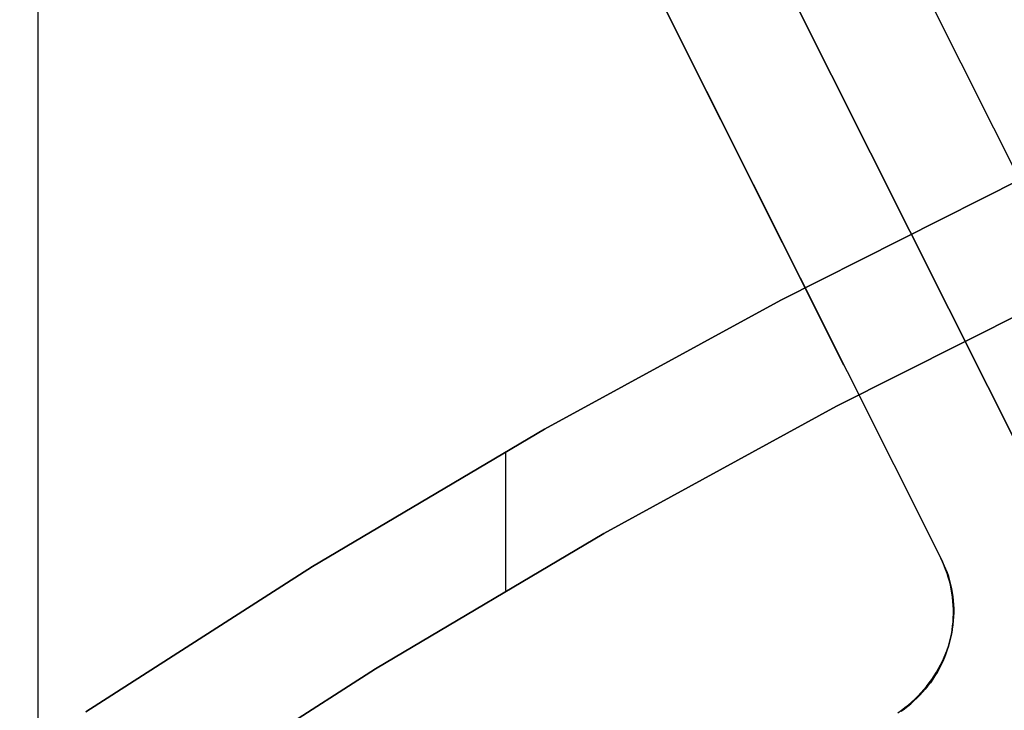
# Model space of a CAD drawing. Header units: millimetres. Extents: x 6038 to 7358, y -8545 to -7225.
# Tile 115 of 256: x 6661.77 to 6669.97, y -7830.53 to -7824.78. Entities that reach past the tile are written whole.
import ezdxf

# ---------------------------------------------------------------- set-up
doc = ezdxf.new("R2010")
doc.units = ezdxf.units.MM
doc.layers.add('color', color=7, linetype='Continuous')

msp = doc.modelspace()

# ---------------------------------------------------------------- linework, layer by layer
at = {"color": 7, "true_color": 0xffffff}
for p, q in [((6661.9229, -7823.7944, 88.1), (6661.9229, -7847.3971, 88.1)), ((6668.1093, -7827.1119, 259.6), (6670.1139, -7826.1035, 259.6)), ((6670.1139, -7826.1035, 231.7162), (6668.1093, -7827.1119, 231.7162)), ((6670.1139, -7826.1035, 245.6581), (6668.1093, -7827.1119, 245.6581)), ((6670.1139, -7826.1035, 231.7162), (6668.1093, -7827.1119, 231.7162)), ((6668.1093, -7827.1119, 259.6), (6670.1139, -7826.1035, 259.6)), ((6670.5478, -7827.0045, 231.7162), (6668.5741, -7827.9973, 231.7162)), ((6668.5741, -7827.9973, 259.6), (6670.5478, -7827.0045, 259.6)), ((6670.5478, -7827.0045, 231.7162), (6668.5741, -7827.9973, 231.7162)), ((6670.5478, -7827.0045, 245.6581), (6668.5741, -7827.9973, 245.6581)), ((6668.5741, -7827.9973, 259.6), (6670.5478, -7827.0045, 259.6)), ((6666.1408, -7828.1888, 259.6), (6668.1093, -7827.1119, 259.6)), ((6668.1093, -7827.1119, 231.7162), (6666.1408, -7828.1888, 231.7162)), ((6668.1093, -7827.1119, 245.6581), (6666.1408, -7828.1888, 245.6581)), ((6668.1093, -7827.1119, 231.7162), (6666.1408, -7828.1888, 231.7162)), ((6666.1408, -7828.1888, 259.6), (6668.1093, -7827.1119, 259.6)), ((6668.5741, -7827.9973, 231.7162), (6666.6358, -7829.0577, 231.7162)), ((6666.6358, -7829.0577, 259.6), (6668.5741, -7827.9973, 259.6)), ((6668.5741, -7827.9973, 231.7162), (6666.6358, -7829.0577, 231.7162)), ((6668.5741, -7827.9973, 245.6581), (6666.6358, -7829.0577, 245.6581)), ((6666.6358, -7829.0577, 259.6), (6668.5741, -7827.9973, 259.6)), ((6664.2106, -7829.333, 259.6), (6666.1408, -7828.1888, 259.6)), ((6666.1408, -7828.1888, 231.7162), (6664.2106, -7829.333, 231.7162)), ((6666.1408, -7828.1888, 245.6581), (6664.2106, -7829.333, 245.6581)), ((6666.1408, -7828.1888, 231.7162), (6664.2106, -7829.333, 231.7162)), ((6664.2106, -7829.333, 259.6), (6666.1408, -7828.1888, 259.6)), ((6665.8164, -7828.3749, 259.6), (6665.8164, -7829.5326, 259.6)), ((6666.6358, -7829.0577, 231.7162), (6664.7353, -7830.1843, 231.7162)), ((6664.7353, -7830.1843, 259.6), (6666.6358, -7829.0577, 259.6)), ((6666.6358, -7829.0577, 231.7162), (6664.7353, -7830.1843, 231.7162)), ((6666.6358, -7829.0577, 245.6581), (6664.7353, -7830.1843, 245.6581)), ((6664.7353, -7830.1843, 259.6), (6666.6358, -7829.0577, 259.6)), ((6662.321, -7830.5432, 259.6), (6664.2106, -7829.333, 259.6)), ((6664.2106, -7829.333, 231.7162), (6662.321, -7830.5432, 231.7162)), ((6664.2106, -7829.333, 245.6581), (6662.321, -7830.5432, 245.6581)), ((6664.2106, -7829.333, 231.7162), (6662.321, -7830.5432, 231.7162)), ((6662.321, -7830.5432, 259.6), (6664.2106, -7829.333, 259.6)), ((6664.7353, -7830.1843, 231.7162), (6662.8748, -7831.3759, 231.7162)), ((6662.8748, -7831.3759, 259.6), (6664.7353, -7830.1843, 259.6)), ((6664.7353, -7830.1843, 231.7162), (6662.8748, -7831.3759, 231.7162)), ((6664.7353, -7830.1843, 245.6581), (6662.8748, -7831.3759, 245.6581)), ((6662.8748, -7831.3759, 259.6), (6664.7353, -7830.1843, 259.6))]:
    msp.add_line(p, q, dxfattribs=at)
at = {"layer": 'color', "color": 254, "true_color": 0xcad1ee}
for p, q in [((6670.9445, -7830.0501, 26.2), (6632.0055, -7752.353, -10.8429)), ((6665.609, -7819.4038, 30.3), (6682.6347, -7853.3762, 30.3)), ((6671.23, -7828.3677, 30.3), (6666.9717, -7819.8708, 30.3)), ((6671.23, -7828.3677, 30.3), (6666.9717, -7819.8708, 30.3)), ((6671.23, -7828.3677, 27.7841), (6666.9717, -7819.8708, 23.7335)), ((6670.4234, -7826.7581, 27.0168), (6666.9717, -7819.8708, 27.0168)), ((6671.23, -7828.3677, 27.7841), (6666.9717, -7819.8708, 23.7335)), ((6665.1834, -7820.7664, 30.3), (6669.4417, -7829.2632, 30.3)), ((6665.1834, -7820.7664, 30.3), (6669.4417, -7829.2632, 30.3)), ((6665.1834, -7820.7664, 23.7334), (6669.4417, -7829.2632, 27.7839)), ((6668.6352, -7827.6538, 27.0167), (6665.1834, -7820.7664, 27.0167)), ((6665.1834, -7820.7664, 23.7334), (6669.4417, -7829.2632, 27.7839)), ((6667.3126, -7825.0148, 25.7587), (6667.3126, -7825.0148, 30.3)), ((6669.4417, -7829.2632, 30.3), (6669.4565, -7829.2941, 30.3)), ((6669.4417, -7829.2632, 27.7839), (6669.4417, -7829.2632, 30.3)), ((6669.4574, -7829.2929, 27.7983), (6669.4417, -7829.2632, 27.7839)), ((6669.4417, -7829.2632, 30.3), (6669.4565, -7829.2941, 30.3)), ((6669.4417, -7829.2632, 27.7839), (6669.4417, -7829.2632, 30.3)), ((6669.4574, -7829.2929, 27.7983), (6669.4417, -7829.2632, 27.7839)), ((6669.4565, -7829.2941, 29.042), (6669.4417, -7829.2632, 29.042)), ((6669.4565, -7829.2941, 30.3), (6669.4703, -7829.3254, 30.3)), ((6669.4565, -7829.2941, 30.3), (6669.4703, -7829.3254, 30.3)), ((6669.4703, -7829.3254, 29.042), (6669.4565, -7829.2941, 29.042)), ((6669.472, -7829.3231, 27.8126), (6669.4574, -7829.2929, 27.7983)), ((6669.472, -7829.3231, 27.8126), (6669.4574, -7829.2929, 27.7983)), ((6669.4703, -7829.3254, 30.3), (6669.4829, -7829.3572, 30.3)), ((6669.4703, -7829.3254, 30.3), (6669.4829, -7829.3572, 30.3)), ((6669.4829, -7829.3572, 29.042), (6669.4703, -7829.3254, 29.042)), ((6669.4854, -7829.3539, 27.827), (6669.472, -7829.3231, 27.8126)), ((6669.4854, -7829.3539, 27.827), (6669.472, -7829.3231, 27.8126)), ((6669.4829, -7829.3572, 30.3), (6669.4945, -7829.3893, 30.3)), ((6669.4829, -7829.3572, 30.3), (6669.4945, -7829.3893, 30.3)), ((6669.4945, -7829.3893, 29.042), (6669.4829, -7829.3572, 29.042)), ((6669.4977, -7829.3851, 27.8412), (6669.4854, -7829.3539, 27.827)), ((6669.4977, -7829.3851, 27.8412), (6669.4854, -7829.3539, 27.827)), ((6669.4945, -7829.3893, 30.3), (6669.5049, -7829.4219, 30.3)), ((6669.4945, -7829.3893, 30.3), (6669.5049, -7829.4219, 30.3)), ((6669.5049, -7829.4219, 29.042), (6669.4945, -7829.3893, 29.042)), ((6669.5088, -7829.4169, 27.8554), (6669.4977, -7829.3851, 27.8412)), ((6669.5088, -7829.4169, 27.8554), (6669.4977, -7829.3851, 27.8412)), ((6669.5049, -7829.4219, 30.3), (6669.5143, -7829.4548, 30.3)), ((6669.5049, -7829.4219, 30.3), (6669.5143, -7829.4548, 30.3)), ((6669.5143, -7829.4548, 29.042), (6669.5049, -7829.4219, 29.042)), ((6669.5186, -7829.449, 27.8696), (6669.5088, -7829.4169, 27.8554)), ((6669.5186, -7829.449, 27.8696), (6669.5088, -7829.4169, 27.8554)), ((6669.5143, -7829.4548, 30.3), (6669.5225, -7829.488, 30.3)), ((6669.5143, -7829.4548, 30.3), (6669.5225, -7829.488, 30.3)), ((6669.5225, -7829.488, 29.042), (6669.5143, -7829.4548, 29.042)), ((6669.5273, -7829.4816, 27.8836), (6669.5186, -7829.449, 27.8696)), ((6669.5273, -7829.4816, 27.8836), (6669.5186, -7829.449, 27.8696)), ((6669.5225, -7829.488, 30.3), (6669.5296, -7829.5215, 30.3)), ((6669.5225, -7829.488, 30.3), (6669.5296, -7829.5215, 30.3)), ((6669.5296, -7829.5215, 29.042), (6669.5225, -7829.488, 29.042)), ((6669.5347, -7829.5145, 27.8975), (6669.5273, -7829.4816, 27.8836)), ((6669.5347, -7829.5145, 27.8975), (6669.5273, -7829.4816, 27.8836)), ((6669.5296, -7829.5215, 30.3), (6669.5355, -7829.5551, 30.3)), ((6669.5296, -7829.5215, 30.3), (6669.5355, -7829.5551, 30.3)), ((6669.5355, -7829.5551, 29.042), (6669.5296, -7829.5215, 29.042)), ((6669.5409, -7829.5477, 27.9113), (6669.5347, -7829.5145, 27.8975)), ((6669.5409, -7829.5477, 27.9113), (6669.5347, -7829.5145, 27.8975)), ((6669.5355, -7829.5551, 30.3), (6669.5402, -7829.589, 30.3)), ((6669.5355, -7829.5551, 30.3), (6669.5402, -7829.589, 30.3)), ((6669.5402, -7829.589, 29.042), (6669.5355, -7829.5551, 29.042)), ((6669.5402, -7829.589, 30.3), (6669.5438, -7829.623, 30.3)), ((6669.5402, -7829.589, 30.3), (6669.5438, -7829.623, 30.3)), ((6669.5438, -7829.623, 29.042), (6669.5402, -7829.589, 29.042)), ((6669.5459, -7829.5812, 27.9249), (6669.5409, -7829.5477, 27.9113)), ((6669.5459, -7829.5812, 27.9249), (6669.5409, -7829.5477, 27.9113)), ((6669.5496, -7829.6149, 27.9384), (6669.5459, -7829.5812, 27.9249)), ((6669.5496, -7829.6149, 27.9384), (6669.5459, -7829.5812, 27.9249)), ((6669.5438, -7829.623, 30.3), (6669.5463, -7829.6571, 30.3)), ((6669.5438, -7829.623, 30.3), (6669.5463, -7829.6571, 30.3)), ((6669.5463, -7829.6571, 29.042), (6669.5438, -7829.623, 29.042)), ((6669.5463, -7829.6571, 30.3), (6669.5475, -7829.6913, 30.3)), ((6669.5463, -7829.6571, 30.3), (6669.5475, -7829.6913, 30.3)), ((6669.5475, -7829.6913, 29.042), (6669.5463, -7829.6571, 29.042)), ((6669.5521, -7829.6488, 27.9517), (6669.5496, -7829.6149, 27.9384)), ((6669.5521, -7829.6488, 27.9517), (6669.5496, -7829.6149, 27.9384)), ((6669.5534, -7829.6828, 27.9648), (6669.5521, -7829.6488, 27.9517)), ((6669.5534, -7829.6828, 27.9648), (6669.5521, -7829.6488, 27.9517)), ((6669.5534, -7829.717, 27.9776), (6669.5534, -7829.6828, 27.9648)), ((6669.5534, -7829.717, 27.9776), (6669.5534, -7829.6828, 27.9648)), ((6669.5466, -7829.7597, 30.3), (6669.5443, -7829.7938, 30.3)), ((6669.5466, -7829.7597, 30.3), (6669.5443, -7829.7938, 30.3)), ((6669.5443, -7829.7938, 29.042), (6669.5466, -7829.7597, 29.042)), ((6669.5476, -7829.7255, 30.3), (6669.5466, -7829.7597, 30.3)), ((6669.5476, -7829.7255, 30.3), (6669.5466, -7829.7597, 30.3)), ((6669.5466, -7829.7597, 29.042), (6669.5476, -7829.7255, 29.042)), ((6669.5475, -7829.6913, 30.3), (6669.5476, -7829.7255, 30.3)), ((6669.5475, -7829.6913, 30.3), (6669.5476, -7829.7255, 30.3)), ((6669.5476, -7829.7255, 29.042), (6669.5475, -7829.6913, 29.042)), ((6669.5496, -7829.7854, 28.0027), (6669.5521, -7829.7512, 27.9903)), ((6669.5496, -7829.7854, 28.0027), (6669.5521, -7829.7512, 27.9903)), ((6669.5521, -7829.7512, 27.9903), (6669.5534, -7829.717, 27.9776)), ((6669.5521, -7829.7512, 27.9903), (6669.5534, -7829.717, 27.9776)), ((6669.5346, -7829.8878, 28.0383), (6669.5408, -7829.8537, 28.0267)), ((6669.5346, -7829.8878, 28.0383), (6669.5408, -7829.8537, 28.0267)), ((6669.5409, -7829.8278, 30.3), (6669.5364, -7829.8617, 30.3)), ((6669.5409, -7829.8278, 30.3), (6669.5364, -7829.8617, 30.3)), ((6669.5364, -7829.8617, 29.042), (6669.5409, -7829.8278, 29.042)), ((6669.5408, -7829.8537, 28.0267), (6669.5458, -7829.8196, 28.0148)), ((6669.5408, -7829.8537, 28.0267), (6669.5458, -7829.8196, 28.0148)), ((6669.5443, -7829.7938, 30.3), (6669.5409, -7829.8278, 30.3)), ((6669.5443, -7829.7938, 30.3), (6669.5409, -7829.8278, 30.3)), ((6669.5409, -7829.8278, 29.042), (6669.5443, -7829.7938, 29.042)), ((6669.5458, -7829.8196, 28.0148), (6669.5496, -7829.7854, 28.0027)), ((6669.5458, -7829.8196, 28.0148), (6669.5496, -7829.7854, 28.0027)), ((6669.5238, -7829.9289, 30.3), (6669.5158, -7829.9622, 30.3)), ((6669.5238, -7829.9289, 30.3), (6669.5158, -7829.9622, 30.3)), ((6669.5158, -7829.9622, 29.042), (6669.5238, -7829.9289, 29.042)), ((6669.5184, -7829.9554, 28.0605), (6669.5271, -7829.9217, 28.0495)), ((6669.5184, -7829.9554, 28.0605), (6669.5271, -7829.9217, 28.0495)), ((6669.5306, -7829.8954, 30.3), (6669.5238, -7829.9289, 30.3)), ((6669.5306, -7829.8954, 30.3), (6669.5238, -7829.9289, 30.3)), ((6669.5238, -7829.9289, 29.042), (6669.5306, -7829.8954, 29.042)), ((6669.5271, -7829.9217, 28.0495), (6669.5346, -7829.8878, 28.0383)), ((6669.5271, -7829.9217, 28.0495), (6669.5346, -7829.8878, 28.0383)), ((6669.5364, -7829.8617, 30.3), (6669.5306, -7829.8954, 30.3)), ((6669.5364, -7829.8617, 30.3), (6669.5306, -7829.8954, 30.3)), ((6669.5306, -7829.8954, 29.042), (6669.5364, -7829.8617, 29.042)), ((6669.5066, -7829.9951, 30.3), (6669.4963, -7830.0277, 30.3)), ((6669.5066, -7829.9951, 30.3), (6669.4963, -7830.0277, 30.3)), ((6669.4963, -7830.0277, 29.042), (6669.5066, -7829.9951, 29.042)), ((6669.4974, -7830.0221, 28.0814), (6669.5085, -7829.9888, 28.0711)), ((6669.4974, -7830.0221, 28.0814), (6669.5085, -7829.9888, 28.0711)), ((6669.5158, -7829.9622, 30.3), (6669.5066, -7829.9951, 30.3)), ((6669.5158, -7829.9622, 30.3), (6669.5066, -7829.9951, 30.3)), ((6669.5066, -7829.9951, 29.042), (6669.5158, -7829.9622, 29.042)), ((6669.5085, -7829.9888, 28.0711), (6669.5184, -7829.9554, 28.0605)), ((6669.5085, -7829.9888, 28.0711), (6669.5184, -7829.9554, 28.0605)), ((6669.4571, -7830.1197, 28.11), (6669.4717, -7830.0875, 28.1009)), ((6669.4571, -7830.1197, 28.11), (6669.4717, -7830.0875, 28.1009)), ((6669.4725, -7830.0918, 30.3), (6669.4589, -7830.1232, 30.3)), ((6669.4725, -7830.0918, 30.3), (6669.4589, -7830.1232, 30.3)), ((6669.4589, -7830.1232, 29.042), (6669.4725, -7830.0918, 29.042)), ((6669.4717, -7830.0875, 28.1009), (6669.4852, -7830.055, 28.0913)), ((6669.4717, -7830.0875, 28.1009), (6669.4852, -7830.055, 28.0913)), ((6669.485, -7830.06, 30.3), (6669.4725, -7830.0918, 30.3)), ((6669.485, -7830.06, 30.3), (6669.4725, -7830.0918, 30.3)), ((6669.4725, -7830.0918, 29.042), (6669.485, -7830.06, 29.042)), ((6669.4963, -7830.0277, 30.3), (6669.485, -7830.06, 30.3)), ((6669.4963, -7830.0277, 30.3), (6669.485, -7830.06, 30.3)), ((6669.485, -7830.06, 29.042), (6669.4963, -7830.0277, 29.042)), ((6669.4852, -7830.055, 28.0913), (6669.4974, -7830.0221, 28.0814)), ((6669.4852, -7830.055, 28.0913), (6669.4974, -7830.0221, 28.0814)), ((6669.4066, -7830.2134, 28.1352), (6669.4246, -7830.1827, 28.1272)), ((6669.4066, -7830.2134, 28.1352), (6669.4246, -7830.1827, 28.1272)), ((6669.4246, -7830.1827, 28.1272), (6669.4414, -7830.1514, 28.1188)), ((6669.4246, -7830.1827, 28.1272), (6669.4414, -7830.1514, 28.1188)), ((6669.4443, -7830.1541, 30.3), (6669.4287, -7830.1845, 30.3)), ((6669.4443, -7830.1541, 30.3), (6669.4287, -7830.1845, 30.3)), ((6669.4287, -7830.1845, 29.042), (6669.4443, -7830.1541, 29.042)), ((6669.4414, -7830.1514, 28.1188), (6669.4571, -7830.1197, 28.11)), ((6669.4414, -7830.1514, 28.1188), (6669.4571, -7830.1197, 28.11)), ((6669.4589, -7830.1232, 30.3), (6669.4443, -7830.1541, 30.3)), ((6669.4589, -7830.1232, 30.3), (6669.4443, -7830.1541, 30.3)), ((6669.4443, -7830.1541, 29.042), (6669.4589, -7830.1232, 29.042)), ((6669.3676, -7830.2733, 28.1498), (6669.3876, -7830.2436, 28.1427)), ((6669.3676, -7830.2733, 28.1498), (6669.3876, -7830.2436, 28.1427)), ((6669.3943, -7830.2436, 30.3), (6669.3756, -7830.2723, 30.3)), ((6669.3943, -7830.2436, 30.3), (6669.3756, -7830.2723, 30.3)), ((6669.3756, -7830.2723, 29.042), (6669.3943, -7830.2436, 29.042)), ((6669.3876, -7830.2436, 28.1427), (6669.4066, -7830.2134, 28.1352)), ((6669.3876, -7830.2436, 28.1427), (6669.4066, -7830.2134, 28.1352)), ((6669.412, -7830.2144, 30.3), (6669.3943, -7830.2436, 30.3)), ((6669.412, -7830.2144, 30.3), (6669.3943, -7830.2436, 30.3)), ((6669.3943, -7830.2436, 29.042), (6669.412, -7830.2144, 29.042)), ((6669.4287, -7830.1845, 30.3), (6669.412, -7830.2144, 30.3)), ((6669.4287, -7830.1845, 30.3), (6669.412, -7830.2144, 30.3)), ((6669.412, -7830.2144, 29.042), (6669.4287, -7830.1845, 29.042)), ((6669.3013, -7830.3584, 28.1685), (6669.3244, -7830.3307, 28.1628)), ((6669.3013, -7830.3584, 28.1685), (6669.3244, -7830.3307, 28.1628)), ((6669.3353, -7830.3275, 30.3), (6669.3138, -7830.3541, 30.3)), ((6669.3353, -7830.3275, 30.3), (6669.3138, -7830.3541, 30.3)), ((6669.3138, -7830.3541, 29.042), (6669.3353, -7830.3275, 29.042)), ((6669.3244, -7830.3307, 28.1628), (6669.3465, -7830.3023, 28.1565)), ((6669.3244, -7830.3307, 28.1628), (6669.3465, -7830.3023, 28.1565)), ((6669.3559, -7830.3002, 30.3), (6669.3353, -7830.3275, 30.3)), ((6669.3559, -7830.3002, 30.3), (6669.3353, -7830.3275, 30.3)), ((6669.3353, -7830.3275, 29.042), (6669.3559, -7830.3002, 29.042)), ((6669.3465, -7830.3023, 28.1565), (6669.3676, -7830.2733, 28.1498)), ((6669.3465, -7830.3023, 28.1565), (6669.3676, -7830.2733, 28.1498)), ((6669.3756, -7830.2723, 30.3), (6669.3559, -7830.3002, 30.3)), ((6669.3756, -7830.2723, 30.3), (6669.3559, -7830.3002, 30.3)), ((6669.3559, -7830.3002, 29.042), (6669.3756, -7830.2723, 29.042)), ((6669.2439, -7830.4292, 30.3), (6669.2189, -7830.4526, 30.3)), ((6669.2439, -7830.4292, 30.3), (6669.2189, -7830.4526, 30.3)), ((6669.2189, -7830.4526, 29.042), (6669.2439, -7830.4292, 29.042)), ((6669.2266, -7830.437, 28.1831), (6669.2524, -7830.4115, 28.1787)), ((6669.2266, -7830.437, 28.1831), (6669.2524, -7830.4115, 28.1787)), ((6669.268, -7830.405, 30.3), (6669.2439, -7830.4292, 30.3)), ((6669.268, -7830.405, 30.3), (6669.2439, -7830.4292, 30.3)), ((6669.2439, -7830.4292, 29.042), (6669.268, -7830.405, 29.042)), ((6669.2524, -7830.4115, 28.1787), (6669.2773, -7830.3853, 28.1738)), ((6669.2524, -7830.4115, 28.1787), (6669.2773, -7830.3853, 28.1738)), ((6669.2913, -7830.3799, 30.3), (6669.268, -7830.405, 30.3)), ((6669.2913, -7830.3799, 30.3), (6669.268, -7830.405, 30.3)), ((6669.268, -7830.405, 29.042), (6669.2913, -7830.3799, 29.042)), ((6669.2773, -7830.3853, 28.1738), (6669.3013, -7830.3584, 28.1685)), ((6669.2773, -7830.3853, 28.1738), (6669.3013, -7830.3584, 28.1685)), ((6669.3138, -7830.3541, 30.3), (6669.2913, -7830.3799, 30.3)), ((6669.3138, -7830.3541, 30.3), (6669.2913, -7830.3799, 30.3)), ((6669.2913, -7830.3799, 29.042), (6669.3138, -7830.3541, 29.042)), ((6669.1152, -7830.5303, 28.1957), (6669.1442, -7830.5083, 28.1933)), ((6669.1152, -7830.5303, 28.1957), (6669.1442, -7830.5083, 28.1933)), ((6669.1667, -7830.4967, 30.3), (6669.1395, -7830.5174, 30.3)), ((6669.1667, -7830.4967, 30.3), (6669.1395, -7830.5174, 30.3)), ((6669.1395, -7830.5174, 29.042), (6669.1667, -7830.4967, 29.042)), ((6669.1442, -7830.5083, 28.1933), (6669.1725, -7830.4854, 28.1904)), ((6669.1442, -7830.5083, 28.1933), (6669.1725, -7830.4854, 28.1904)), ((6669.1932, -7830.4751, 30.3), (6669.1667, -7830.4967, 30.3)), ((6669.1932, -7830.4751, 30.3), (6669.1667, -7830.4967, 30.3)), ((6669.1667, -7830.4967, 29.042), (6669.1932, -7830.4751, 29.042)), ((6669.1725, -7830.4854, 28.1904), (6669.2, -7830.4616, 28.187)), ((6669.1725, -7830.4854, 28.1904), (6669.2, -7830.4616, 28.187)), ((6669.2189, -7830.4526, 30.3), (6669.1932, -7830.4751, 30.3)), ((6669.2189, -7830.4526, 30.3), (6669.1932, -7830.4751, 30.3)), ((6669.1932, -7830.4751, 29.042), (6669.2189, -7830.4526, 29.042)), ((6669.2, -7830.4616, 28.187), (6669.2266, -7830.437, 28.1831)), ((6669.2, -7830.4616, 28.187), (6669.2266, -7830.437, 28.1831)), ((6669.0855, -7830.5513, 28.1976), (6669.1152, -7830.5303, 28.1957)), ((6669.0855, -7830.5513, 28.1976), (6669.1152, -7830.5303, 28.1957)), ((6669.1395, -7830.5174, 30.3), (6669.1116, -7830.5372, 30.3)), ((6669.1395, -7830.5174, 30.3), (6669.1116, -7830.5372, 30.3)), ((6669.1116, -7830.5372, 29.042), (6669.1395, -7830.5174, 29.042))]:
    msp.add_line(p, q, dxfattribs=at)

doc.saveas('drawing.dxf')
